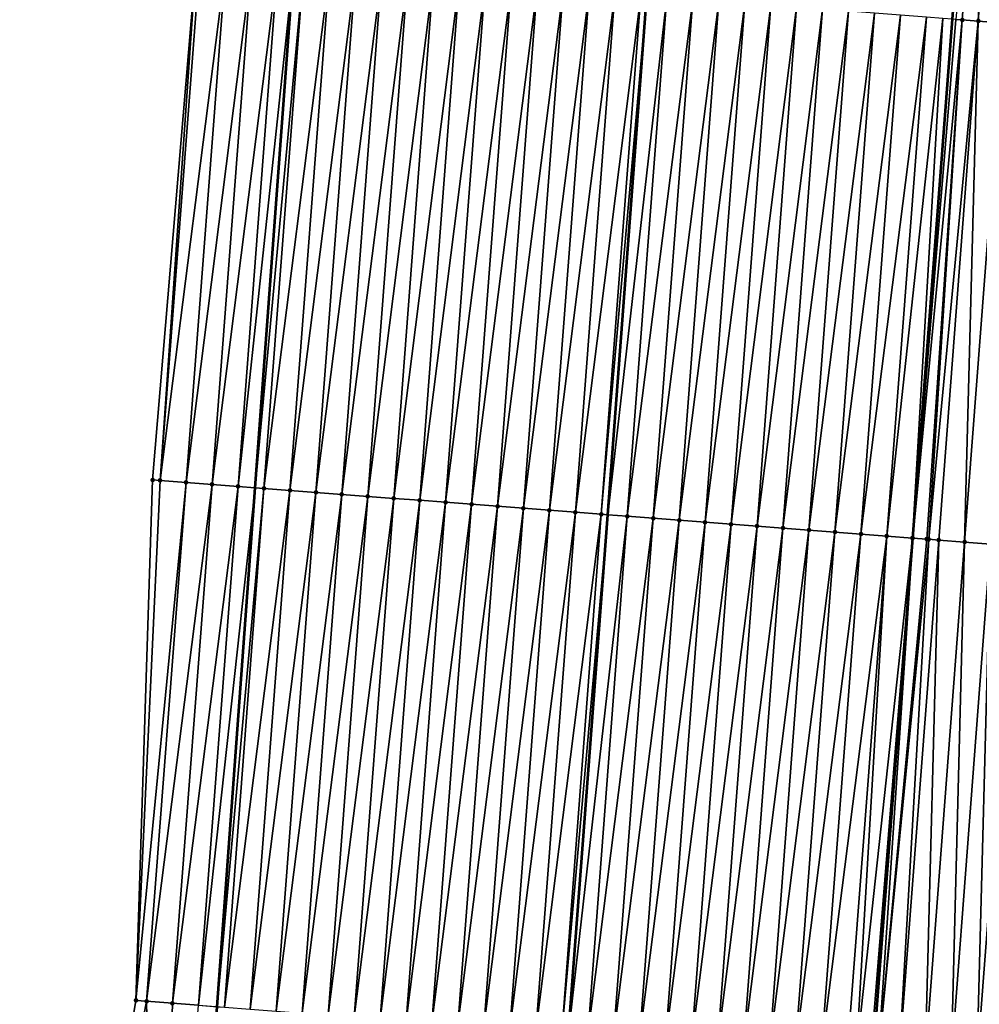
# Model space of a CAD drawing. Header units: feet. Extents: x 2017353 to 2024169, y 808050 to 818690.
# Tile 21 of 256: x 2023347 to 2023383, y 808809 to 808847. Entities that reach past the tile are written whole.
import ezdxf

# ---------------------------------------------------------------- set-up
doc = ezdxf.new("R2010")
doc.units = ezdxf.units.FT
doc.header["$MEASUREMENT"] = 0
for name, color, linetype, lineweight in [('EP_Travel Lane', 172, 'Continuous', 53), ('SB-Road Shots', 141, 'Continuous', 100), ('SB-Road X-Section', 40, 'Continuous', 13), ('STRIPING', 60, 'Continuous', 53)]:
    doc.layers.add(name, color=color, linetype=linetype, lineweight=lineweight)
doc.layers.add('I-77-MM15-17_SB-Surface-BORDER', color=7, linetype='Continuous')
doc.layers.add('I-77-MM15-17_SB-Surface-TIN', color=7, linetype='Continuous')

msp = doc.modelspace()

# ---------------------------------------------------------------- linework, layer by layer
at = {"layer": 'EP_Travel Lane'}
msp.add_polyline3d([(2023351.283340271, 808769.2691438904, 257.9926572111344), (2023352.709003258, 808789.217250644, 258.1951291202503), (2023354.149013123, 808809.2867433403, 258.4809841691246), (2023355.61784561, 808829.2303821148, 258.7928148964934), (2023357.086716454, 808849.1745416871, 259.0680616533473), (2023358.555578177, 808869.1185774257, 259.3519992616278), (2023360.02443248, 808889.0625124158, 259.6430302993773), (2023361.493309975, 808909.0067622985, 259.911932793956), (2023362.962138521, 808928.9503475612, 260.2275228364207), (2023364.430987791, 808948.8942142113, 260.5233455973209), (2023365.904572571, 808968.804298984, 260.7904986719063), (2023367.399243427, 808988.7467936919, 261.0446605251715), (2023368.893884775, 809008.6888947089, 261.3255151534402), (2023370.388507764, 809028.6307507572, 261.6229824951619), (2023371.883114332, 809048.5723877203, 261.9352839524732), (2023373.377719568, 809068.5140069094, 262.2487979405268), (2023374.872318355, 809088.4555400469, 262.5681368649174), (2023376.366932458, 809108.3972775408, 262.8736477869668)], dxfattribs=at)
at = {"layer": 'I-77-MM15-17_SB-Surface-BORDER', "color": 3, "linetype": 'Continuous', "lineweight": -3}
msp.add_polyline3d([(2023346.56623692, 808769.6095596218, 257.6528929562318), (2023347.746331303, 808789.5750416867, 257.8758941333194), (2023351.029591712, 808809.5268587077, 258.3298989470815), (2023351.671439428, 808829.5340068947, 258.6119571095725), (2023353.347319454, 808849.4619252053, 258.9186659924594), (2023355.578661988, 808869.3477055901, 259.2090697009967), (2023356.123294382, 808889.3628081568, 259.4535069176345), (2023356.426659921, 808909.3965309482, 259.6828352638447), (2023357.356429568, 808929.3819285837, 259.950056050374), (2023358.678752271, 808949.3370621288, 260.2396123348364), (2023361.160021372, 808969.1634130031, 260.5536152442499), (2023361.337270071, 808989.2052174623, 260.7693407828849), (2023363.360052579, 809009.1074091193, 261.0721476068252), (2023365.159045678, 809029.0260371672, 261.3976395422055), (2023367.067027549, 809048.9363539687, 261.7327269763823), (2023368.970167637, 809068.8471604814, 262.0592754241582), (2023370.419380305, 809088.7922874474, 262.3656593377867), (2023371.829931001, 809108.7404396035, 262.663476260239)], dxfattribs=at)
at = {"layer": 'I-77-MM15-17_SB-Surface-TIN', "color": 128, "linetype": 'Continuous', "lineweight": -3}
for points in [[(2023382.537769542, 808847.225433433, 259.6043481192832), (2023382.780967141, 808847.2068737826, 259.6049280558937), (2023384.311972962, 808867.1462032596, 259.8864882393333)], [(2023382.780967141, 808847.2068737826, 259.6049280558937), (2023383.396416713, 808847.1599677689, 259.6020587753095), (2023384.311972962, 808867.1462032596, 259.8864882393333)], [(2023383.396416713, 808847.1599677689, 259.6020587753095), (2023384.917467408, 808867.1000753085, 259.8823145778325), (2023384.311972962, 808867.1462032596, 259.8864882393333)], [(2023383.396416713, 808847.1599677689, 259.6020587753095), (2023384.39353849, 808847.0841507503, 259.5849868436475), (2023384.917467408, 808867.1000753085, 259.8823145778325)], [(2023351.96302426, 808829.51156466, 258.6259181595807), (2023353.347319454, 808849.4619252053, 258.9186659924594), (2023351.671439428, 808829.5340068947, 258.6119571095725)], [(2023351.96302426, 808829.51156466, 258.6259181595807), (2023353.484055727, 808849.4514201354, 258.9238836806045), (2023353.347319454, 808849.4619252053, 258.9186659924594)], [(2023351.96302426, 808829.51156466, 258.6259181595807), (2023354.481116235, 808849.3747999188, 258.9632445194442), (2023353.484055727, 808849.4514201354, 258.9238836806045)], [(2023351.96302426, 808829.51156466, 258.6259181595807), (2023352.960073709, 808829.4347994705, 258.6754648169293), (2023354.481116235, 808849.3747999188, 258.9632445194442)], [(2023352.960073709, 808829.4347994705, 258.6754648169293), (2023355.478175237, 808849.2981599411, 259.0039937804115), (2023354.481116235, 808849.3747999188, 258.9632445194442)], [(2023352.960073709, 808829.4347994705, 258.6754648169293), (2023353.957122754, 808829.3580289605, 258.7253852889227), (2023355.478175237, 808849.2981599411, 259.0039937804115)], [(2023353.957122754, 808829.3580289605, 258.7253852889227), (2023356.475234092, 808849.22151804, 259.0448781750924), (2023355.478175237, 808849.2981599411, 259.0039937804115)], [(2023353.957122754, 808829.3580289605, 258.7253852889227), (2023354.954177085, 808829.2813277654, 258.7704356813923), (2023356.475234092, 808849.22151804, 259.0448781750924)], [(2023354.954177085, 808829.2813277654, 258.7704356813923), (2023357.086716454, 808849.1745416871, 259.0680616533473), (2023356.475234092, 808849.22151804, 259.0448781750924)], [(2023354.954177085, 808829.2813277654, 258.7704356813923), (2023355.61784561, 808829.2303821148, 258.7928148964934), (2023357.086716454, 808849.1745416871, 259.0680616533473)], [(2023357.472296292, 808849.1449200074, 259.082680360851), (2023357.086716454, 808849.1745416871, 259.0680616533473), (2023355.61784561, 808829.2303821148, 258.7928148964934)], [(2023355.951243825, 808829.2047892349, 258.8040572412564), (2023357.472296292, 808849.1449200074, 259.082680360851), (2023355.61784561, 808829.2303821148, 258.7928148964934)], [(2023355.951243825, 808829.2047892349, 258.8040572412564), (2023358.469363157, 808849.068383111, 259.1161871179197), (2023357.472296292, 808849.1449200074, 259.082680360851)], [(2023355.951243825, 808829.2047892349, 258.8040572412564), (2023356.948321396, 808829.1283926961, 258.8277024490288), (2023358.469363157, 808849.068383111, 259.1161871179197)], [(2023356.948321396, 808829.1283926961, 258.8277024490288), (2023359.466438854, 808848.9919620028, 259.1415585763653), (2023358.469363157, 808849.068383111, 259.1161871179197)], [(2023356.948321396, 808829.1283926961, 258.8277024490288), (2023357.945401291, 808829.0520266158, 258.8492076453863), (2023359.466438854, 808848.9919620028, 259.1415585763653)], [(2023357.945401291, 808829.0520266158, 258.8492076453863), (2023360.463522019, 808848.915638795, 259.1600515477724), (2023359.466438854, 808848.9919620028, 259.1415585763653)], [(2023357.945401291, 808829.0520266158, 258.8492076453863), (2023358.9424796, 808828.9756397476, 258.8721734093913), (2023360.463522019, 808848.915638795, 259.1600515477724)], [(2023358.9424796, 808828.9756397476, 258.8721734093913), (2023361.460607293, 808848.839343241, 259.1766015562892), (2023360.463522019, 808848.915638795, 259.1600515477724)], [(2023358.9424796, 808828.9756397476, 258.8721734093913), (2023359.939561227, 808828.8992963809, 258.8920827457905), (2023361.460607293, 808848.839343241, 259.1766015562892)], [(2023359.939561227, 808828.8992963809, 258.8920827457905), (2023362.457689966, 808848.7630135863, 259.1955474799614), (2023361.460607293, 808848.839343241, 259.1766015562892)], [(2023359.939561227, 808828.8992963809, 258.8920827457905), (2023360.936646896, 808828.823006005, 258.9082689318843), (2023362.457689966, 808848.7630135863, 259.1955474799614)], [(2023360.936646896, 808828.823006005, 258.9082689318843), (2023363.454771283, 808848.6866661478, 259.2157428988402), (2023362.457689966, 808848.7630135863, 259.1955474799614)], [(2023360.936646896, 808828.823006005, 258.9082689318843), (2023361.93373217, 808828.7467104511, 258.9248189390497), (2023363.454771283, 808848.6866661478, 259.2157428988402)], [(2023361.93373217, 808828.7467104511, 258.9248189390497), (2023364.451857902, 808848.6103882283, 259.2310539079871), (2023363.454771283, 808848.6866661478, 259.2157428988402)], [(2023361.93373217, 808828.7467104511, 258.9248189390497), (2023362.930813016, 808828.6703568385, 258.9454481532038), (2023364.451857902, 808848.6103882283, 259.2310539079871)], [(2023362.930813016, 808828.6703568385, 258.9454481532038), (2023365.448951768, 808848.5342053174, 259.2396895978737), (2023364.451857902, 808848.6103882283, 259.2310539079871)], [(2023362.930813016, 808828.6703568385, 258.9454481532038), (2023363.927891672, 808828.5939745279, 258.9680936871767), (2023365.448951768, 808848.5342053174, 259.2396895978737)], [(2023363.927891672, 808828.5939745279, 258.9680936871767), (2023366.44604069, 808848.4579575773, 259.2528801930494), (2023365.448951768, 808848.5342053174, 259.2396895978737)], [(2023363.927891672, 808828.5939745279, 258.9680936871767), (2023364.924971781, 808828.5176112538, 258.9894017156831), (2023366.44604069, 808848.4579575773, 259.2528801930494)], [(2023364.924971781, 808828.5176112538, 258.9894017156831), (2023367.443119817, 808848.3815814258, 259.2750929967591), (2023366.44604069, 808848.4579575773, 259.2528801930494)], [(2023364.924971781, 808828.5176112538, 258.9894017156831), (2023365.922052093, 808828.4412506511, 259.010522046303), (2023367.443119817, 808848.3815814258, 259.2750929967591)], [(2023365.922052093, 808828.4412506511, 259.010522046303), (2023368.44019256, 808848.3051216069, 259.3031842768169), (2023367.443119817, 808848.3815814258, 259.2750929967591)], [(2023365.922052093, 808828.4412506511, 259.010522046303), (2023366.919133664, 808828.3649065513, 259.0304828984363), (2023368.44019256, 808848.3051216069, 259.3031842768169)], [(2023366.919133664, 808828.3649065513, 259.0304828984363), (2023369.437265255, 808848.2286611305, 259.3313217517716), (2023368.44019256, 808848.3051216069, 259.3031842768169)], [(2023366.919133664, 808828.3649065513, 259.0304828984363), (2023367.916215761, 808828.2885693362, 259.0499600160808), (2023369.437265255, 808848.2286611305, 259.3313217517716)], [(2023367.916215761, 808828.2885693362, 259.0499600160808), (2023370.434343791, 808848.1522772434, 259.3540780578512), (2023369.437265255, 808848.2286611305, 259.3313217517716)], [(2023367.916215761, 808828.2885693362, 259.0499600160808), (2023368.913295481, 808828.2122009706, 259.071625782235), (2023370.434343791, 808848.1522772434, 259.3540780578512)], [(2023368.913295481, 808828.2122009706, 259.071625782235), (2023370.667658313, 808848.134424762, 259.3579216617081), (2023370.434343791, 808848.1522772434, 259.3540780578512)], [(2023368.913295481, 808828.2122009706, 259.071625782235), (2023369.159935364, 808828.193307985, 259.0771481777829), (2023370.667658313, 808848.134424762, 259.3579216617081)], [(2023371.4314292, 808848.0759834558, 259.3705039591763), (2023370.667658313, 808848.134424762, 259.3579216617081), (2023369.159935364, 808828.193307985, 259.0771481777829)], [(2023369.910374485, 808828.1358232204, 259.0939509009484), (2023371.4314292, 808848.0759834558, 259.3705039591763), (2023369.159935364, 808828.193307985, 259.0771481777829)], [(2023369.910374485, 808828.1358232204, 259.0939509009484), (2023372.428516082, 808847.9997089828, 259.3855728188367), (2023371.4314292, 808848.0759834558, 259.3705039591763)], [(2023369.910374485, 808828.1358232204, 259.0939509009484), (2023370.907452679, 808828.0594348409, 259.1170228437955), (2023372.428516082, 808847.9997089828, 259.3855728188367)], [(2023370.907452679, 808828.0594348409, 259.1170228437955), (2023373.425597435, 808847.9233620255, 259.4057344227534), (2023372.428516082, 808847.9997089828, 259.3855728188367)], [(2023370.907452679, 808828.0594348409, 259.1170228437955), (2023371.904530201, 808827.9830376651, 259.1407128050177), (2023373.425597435, 808847.9233620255, 259.4057344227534)], [(2023371.904530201, 808827.9830376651, 259.1407128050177), (2023374.422672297, 808847.846929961, 259.4318756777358), (2023373.425597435, 808847.9233620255, 259.4057344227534)], [(2023371.904530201, 808827.9830376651, 259.1407128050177), (2023372.901609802, 808827.9066677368, 259.162488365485), (2023374.422672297, 808847.846929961, 259.4318756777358)], [(2023372.901609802, 808827.9066677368, 259.162488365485), (2023375.419746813, 808847.7704933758, 259.4583345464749), (2023374.422672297, 808847.846929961, 259.4318756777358)], [(2023372.901609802, 808827.9066677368, 259.162488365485), (2023373.898687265, 808827.8302697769, 259.1862334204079), (2023375.419746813, 808847.7704933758, 259.4583345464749)], [(2023373.898687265, 808827.8302697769, 259.1862334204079), (2023376.416825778, 808847.6941151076, 259.4806960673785), (2023375.419746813, 808847.7704933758, 259.4583345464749)], [(2023373.898687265, 808827.8302697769, 259.1862334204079), (2023374.89576672, 808827.7538979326, 259.2081435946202), (2023376.416825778, 808847.6941151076, 259.4806960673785)], [(2023374.89576672, 808827.7538979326, 259.2081435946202), (2023377.413910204, 808847.6178084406, 259.4980268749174), (2023376.416825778, 808847.6941151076, 259.4806960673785)], [(2023374.89576672, 808827.7538979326, 259.2081435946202), (2023375.892849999, 808827.6775762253, 259.2265311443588), (2023377.413910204, 808847.6178084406, 259.4980268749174)], [(2023375.892849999, 808827.6775762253, 259.2265311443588), (2023378.410991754, 808847.5414640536, 259.5180078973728), (2023377.413910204, 808847.6178084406, 259.4980268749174)], [(2023375.892849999, 808827.6775762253, 259.2265311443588), (2023376.889936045, 808827.6012907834, 259.2423706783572), (2023378.410991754, 808847.5414640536, 259.5180078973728)], [(2023376.889936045, 808827.6012907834, 259.2423706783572), (2023379.408070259, 808847.4650797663, 259.540792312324), (2023378.410991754, 808847.5414640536, 259.5180078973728)], [(2023376.889936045, 808827.6012907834, 259.2423706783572), (2023377.887024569, 808827.5250378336, 259.2559272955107), (2023379.408070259, 808847.4650797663, 259.540792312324)], [(2023377.887024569, 808827.5250378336, 259.2559272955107), (2023380.405146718, 808847.3886686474, 259.5654619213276), (2023379.408070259, 808847.4650797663, 259.540792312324)], [(2023377.887024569, 808827.5250378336, 259.2559272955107), (2023378.884101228, 808827.4486293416, 259.2804123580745), (2023380.405146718, 808847.3886686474, 259.5654619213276)], [(2023378.884101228, 808827.4486293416, 259.2804123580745), (2023381.402224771, 808847.3122784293, 259.588663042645), (2023380.405146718, 808847.3886686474, 259.5654619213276)], [(2023378.884101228, 808827.4486293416, 259.2804123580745), (2023379.881177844, 808827.3722202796, 259.3049374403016), (2023381.402224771, 808847.3122784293, 259.588663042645)], [(2023379.881177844, 808827.3722202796, 259.3049374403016), (2023382.032860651, 808847.2640169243, 259.5995594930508), (2023381.402224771, 808847.3122784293, 259.588663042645)], [(2023379.881177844, 808827.3722202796, 259.3049374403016), (2023380.864708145, 808827.2969014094, 259.3254902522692), (2023382.032860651, 808847.2640169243, 259.5995594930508)], [(2023380.864708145, 808827.2969014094, 259.3254902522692), (2023382.399311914, 808847.2360073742, 259.6034917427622), (2023382.032860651, 808847.2640169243, 259.5995594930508)], [(2023380.864708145, 808827.2969014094, 259.3254902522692), (2023380.878258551, 808827.2958648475, 259.3256944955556), (2023382.399311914, 808847.2360073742, 259.6034917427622)], [(2023382.537769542, 808847.225433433, 259.6043481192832), (2023382.399311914, 808847.2360073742, 259.6034917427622), (2023380.878258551, 808827.2958648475, 259.3256944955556)], [(2023382.537769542, 808847.225433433, 259.6043481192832), (2023380.878258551, 808827.2958648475, 259.3256944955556), (2023382.780967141, 808847.2068737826, 259.6049280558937)], [(2023381.414723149, 808827.2548648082, 259.3311431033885), (2023382.780967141, 808847.2068737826, 259.6049280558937), (2023380.878258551, 808827.2958648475, 259.3256944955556)], [(2023381.414723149, 808827.2548648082, 259.3311431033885), (2023381.491547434, 808827.2490026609, 259.3312769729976), (2023382.780967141, 808847.2068737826, 259.6049280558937)], [(2023381.491547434, 808827.2490026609, 259.3312769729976), (2023383.396416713, 808847.1599677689, 259.6020587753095), (2023382.780967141, 808847.2068737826, 259.6049280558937)], [(2023381.491547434, 808827.2490026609, 259.3312769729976), (2023381.87536157, 808827.219801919, 259.3259002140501), (2023383.396416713, 808847.1599677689, 259.6020587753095)], [(2023381.87536157, 808827.219801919, 259.3259002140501), (2023382.872494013, 808827.1441247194, 259.2990045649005), (2023383.396416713, 808847.1599677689, 259.6020587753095)], [(2023382.872494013, 808827.1441247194, 259.2990045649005), (2023384.39353849, 808847.0841507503, 259.5849868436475), (2023383.396416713, 808847.1599677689, 259.6020587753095)], [(2023382.872494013, 808827.1441247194, 259.2990045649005), (2023383.86961501, 808827.0682974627, 259.2826519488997), (2023384.39353849, 808847.0841507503, 259.5849868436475)], [(2023351.029591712, 808809.5268587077, 258.3298989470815), (2023351.96302426, 808829.51156466, 258.6259181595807), (2023351.671439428, 808829.5340068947, 258.6119571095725)], [(2023351.029591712, 808809.5268587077, 258.3298989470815), (2023352.960073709, 808829.4347994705, 258.6754648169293), (2023351.96302426, 808829.51156466, 258.6259181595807)], [(2023351.439071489, 808809.4953273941, 258.3505616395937), (2023352.960073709, 808829.4347994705, 258.6754648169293), (2023351.029591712, 808809.5268587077, 258.3298989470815)], [(2023351.439071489, 808809.4953273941, 258.3505616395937), (2023353.957122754, 808829.3580289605, 258.7253852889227), (2023352.960073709, 808829.4347994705, 258.6754648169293)], [(2023351.439071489, 808809.4953273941, 258.3505616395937), (2023352.436120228, 808809.4185528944, 258.4007624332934), (2023353.957122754, 808829.3580289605, 258.7253852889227)], [(2023352.436120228, 808809.4185528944, 258.4007624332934), (2023354.954177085, 808829.2813277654, 258.7704356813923), (2023353.957122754, 808829.3580289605, 258.7253852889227)], [(2023352.436120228, 808809.4185528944, 258.4007624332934), (2023353.43317068, 808809.3418008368, 258.4493864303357), (2023354.954177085, 808829.2813277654, 258.7704356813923)], [(2023353.43317068, 808809.3418008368, 258.4493864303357), (2023355.61784561, 808829.2303821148, 258.7928148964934), (2023354.954177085, 808829.2813277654, 258.7704356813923)], [(2023353.43317068, 808809.3418008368, 258.4493864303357), (2023354.149013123, 808809.2867433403, 258.4809841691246), (2023355.61784561, 808829.2303821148, 258.7928148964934)], [(2023355.951243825, 808829.2047892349, 258.8040572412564), (2023355.61784561, 808829.2303821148, 258.7928148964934), (2023354.149013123, 808809.2867433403, 258.4809841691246)], [(2023354.430226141, 808809.2651144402, 258.4933970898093), (2023355.951243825, 808829.2047892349, 258.8040572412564), (2023354.149013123, 808809.2867433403, 258.4809841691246)], [(2023354.430226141, 808809.2651144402, 258.4933970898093), (2023356.948321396, 808829.1283926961, 258.8277024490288), (2023355.951243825, 808829.2047892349, 258.8040572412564)], [(2023354.430226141, 808809.2651144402, 258.4933970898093), (2023355.427291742, 808809.1885609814, 258.5280675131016), (2023356.948321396, 808829.1283926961, 258.8277024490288)], [(2023355.427291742, 808809.1885609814, 258.5280675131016), (2023357.945401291, 808829.0520266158, 258.8492076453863), (2023356.948321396, 808829.1283926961, 258.8277024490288)], [(2023355.427291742, 808809.1885609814, 258.5280675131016), (2023356.424363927, 808809.112093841, 258.5566731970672), (2023357.945401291, 808829.0520266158, 258.8492076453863)], [(2023356.424363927, 808809.112093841, 258.5566731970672), (2023358.9424796, 808828.9756397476, 258.8721734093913), (2023357.945401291, 808829.0520266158, 258.8492076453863)], [(2023356.424363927, 808809.112093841, 258.5566731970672), (2023357.421440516, 808809.0356844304, 258.5812227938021), (2023358.9424796, 808828.9756397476, 258.8721734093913)], [(2023357.421440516, 808809.0356844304, 258.5812227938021), (2023359.939561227, 808828.8992963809, 258.8920827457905), (2023358.9424796, 808828.9756397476, 258.8721734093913)], [(2023357.421440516, 808809.0356844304, 258.5812227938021), (2023358.418520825, 808808.9593237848, 258.6023461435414), (2023359.939561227, 808828.8992963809, 258.8920827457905)], [(2023358.418520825, 808808.9593237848, 258.6023461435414), (2023360.936646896, 808828.823006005, 258.9082689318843), (2023359.939561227, 808828.8992963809, 258.8920827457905)], [(2023358.418520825, 808808.9593237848, 258.6023461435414), (2023359.41560146, 808808.8829674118, 258.6231693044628), (2023360.936646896, 808828.823006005, 258.9082689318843)], [(2023359.41560146, 808808.8829674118, 258.6231693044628), (2023361.93373217, 808828.7467104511, 258.9248189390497), (2023360.936646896, 808828.823006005, 258.9082689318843)], [(2023359.41560146, 808808.8829674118, 258.6231693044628), (2023360.412680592, 808808.8065913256, 258.6453775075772), (2023361.93373217, 808828.7467104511, 258.9248189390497)], [(2023360.412680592, 808808.8065913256, 258.6453775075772), (2023362.930813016, 808828.6703568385, 258.9454481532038), (2023361.93373217, 808828.7467104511, 258.9248189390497)], [(2023360.412680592, 808808.8065913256, 258.6453775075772), (2023361.409759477, 808808.7302120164, 258.6678121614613), (2023362.930813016, 808828.6703568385, 258.9454481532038)], [(2023361.409759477, 808808.7302120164, 258.6678121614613), (2023363.927891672, 808828.5939745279, 258.9680936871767), (2023362.930813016, 808828.6703568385, 258.9454481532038)], [(2023361.409759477, 808808.7302120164, 258.6678121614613), (2023362.406839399, 808808.6538462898, 258.6892925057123), (2023363.927891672, 808828.5939745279, 258.9680936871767)], [(2023362.406839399, 808808.6538462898, 258.6892925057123), (2023364.924971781, 808828.5176112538, 258.9894017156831), (2023363.927891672, 808828.5939745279, 258.9680936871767)], [(2023362.406839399, 808808.6538462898, 258.6892925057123), (2023363.403919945, 808808.5774887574, 258.7101971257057), (2023364.924971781, 808828.5176112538, 258.9894017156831)], [(2023363.403919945, 808808.5774887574, 258.7101971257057), (2023365.922052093, 808828.4412506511, 259.010522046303), (2023364.924971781, 808828.5176112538, 258.9894017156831)], [(2023363.403919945, 808808.5774887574, 258.7101971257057), (2023364.401000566, 808808.5011322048, 258.7310329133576), (2023365.922052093, 808828.4412506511, 259.010522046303)], [(2023364.401000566, 808808.5011322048, 258.7310329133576), (2023366.919133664, 808828.3649065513, 259.0304828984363), (2023365.922052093, 808828.4412506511, 259.010522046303)], [(2023364.401000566, 808808.5011322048, 258.7310329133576), (2023365.398081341, 808808.4247776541, 258.7517280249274), (2023366.919133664, 808828.3649065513, 259.0304828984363)], [(2023365.398081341, 808808.4247776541, 258.7517280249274), (2023367.916215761, 808828.2885693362, 259.0499600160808), (2023366.919133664, 808828.3649065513, 259.0304828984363)], [(2023365.398081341, 808808.4247776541, 258.7517280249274), (2023366.39516084, 808808.3484063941, 258.7735971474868), (2023367.916215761, 808828.2885693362, 259.0499600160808)], [(2023366.39516084, 808808.3484063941, 258.7735971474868), (2023368.913295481, 808828.2122009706, 259.071625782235), (2023367.916215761, 808828.2885693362, 259.0499600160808)], [(2023366.39516084, 808808.3484063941, 258.7735971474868), (2023367.392237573, 808808.2719988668, 258.7980144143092), (2023368.913295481, 808828.2122009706, 259.071625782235)], [(2023367.392237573, 808808.2719988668, 258.7980144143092), (2023369.159935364, 808828.193307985, 259.0771481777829), (2023368.913295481, 808828.2122009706, 259.071625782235)], [(2023367.392237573, 808808.2719988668, 258.7980144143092), (2023367.652203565, 808808.2520741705, 258.8045973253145), (2023369.159935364, 808828.193307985, 259.0771481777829)], [(2023369.910374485, 808828.1358232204, 259.0939509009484), (2023369.159935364, 808828.193307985, 259.0771481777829), (2023367.652203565, 808808.2520741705, 258.8045973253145)], [(2023368.389313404, 808808.1955795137, 258.8232625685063), (2023369.910374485, 808828.1358232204, 259.0939509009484), (2023367.652203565, 808808.2520741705, 258.8045973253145)], [(2023368.389313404, 808808.1955795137, 258.8232625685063), (2023370.907452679, 808828.0594348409, 259.1170228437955), (2023369.910374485, 808828.1358232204, 259.0939509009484)], [(2023368.389313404, 808808.1955795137, 258.8232625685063), (2023369.38639509, 808808.1192369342, 258.8431165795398), (2023370.907452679, 808828.0594348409, 259.1170228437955)], [(2023369.38639509, 808808.1192369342, 258.8431165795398), (2023371.904530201, 808827.9830376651, 259.1407128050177), (2023370.907452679, 808828.0594348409, 259.1170228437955)], [(2023369.38639509, 808808.1192369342, 258.8431165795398), (2023370.383474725, 808808.0428674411, 258.8648615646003), (2023371.904530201, 808827.9830376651, 259.1407128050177)], [(2023370.383474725, 808808.0428674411, 258.8648615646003), (2023372.901609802, 808827.9066677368, 259.162488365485), (2023371.904530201, 808827.9830376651, 259.1407128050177)], [(2023370.383474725, 808808.0428674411, 258.8648615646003), (2023371.380557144, 808807.9665344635, 258.8840409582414), (2023372.901609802, 808827.9066677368, 259.162488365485)], [(2023371.380557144, 808807.9665344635, 258.8840409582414), (2023373.898687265, 808827.8302697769, 259.1862334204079), (2023372.901609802, 808827.9066677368, 259.162488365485)], [(2023371.380557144, 808807.9665344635, 258.8840409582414), (2023372.377637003, 808807.8901679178, 258.9055788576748), (2023373.898687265, 808827.8302697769, 259.1862334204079)], [(2023372.377637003, 808807.8901679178, 258.9055788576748), (2023374.89576672, 808827.7538979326, 259.2081435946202), (2023373.898687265, 808827.8302697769, 259.1862334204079)], [(2023372.377637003, 808807.8901679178, 258.9055788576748), (2023373.374718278, 808807.8138199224, 258.9258134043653), (2023374.89576672, 808827.7538979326, 259.2081435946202)], [(2023373.374718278, 808807.8138199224, 258.9258134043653), (2023375.892849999, 808827.6775762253, 259.2265311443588), (2023374.89576672, 808827.7538979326, 259.2081435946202)], [(2023373.374718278, 808807.8138199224, 258.9258134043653), (2023374.371800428, 808807.7374834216, 258.9452403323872), (2023375.892849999, 808827.6775762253, 259.2265311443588)], [(2023374.371800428, 808807.7374834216, 258.9452403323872), (2023376.889936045, 808827.6012907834, 259.2423706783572), (2023375.892849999, 808827.6775762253, 259.2265311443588)], [(2023374.371800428, 808807.7374834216, 258.9452403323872), (2023375.368879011, 808807.6611001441, 258.9679538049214), (2023376.889936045, 808827.6012907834, 259.2423706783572)], [(2023375.368879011, 808807.6611001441, 258.9679538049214), (2023377.887024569, 808827.5250378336, 259.2559272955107), (2023376.889936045, 808827.6012907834, 259.2423706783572)], [(2023375.368879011, 808807.6611001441, 258.9679538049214), (2023376.365958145, 808807.5847241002, 258.9901590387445), (2023377.887024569, 808827.5250378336, 259.2559272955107)], [(2023376.365958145, 808807.5847241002, 258.9901590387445), (2023378.884101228, 808827.4486293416, 259.2804123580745), (2023377.887024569, 808827.5250378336, 259.2559272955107)], [(2023376.365958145, 808807.5847241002, 258.9901590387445), (2023377.363036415, 808807.5083367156, 259.0131610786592), (2023378.884101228, 808827.4486293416, 259.2804123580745)], [(2023377.363036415, 808807.5083367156, 259.0131610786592), (2023379.881177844, 808827.3722202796, 259.3049374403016), (2023378.884101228, 808827.4486293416, 259.2804123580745)], [(2023377.363036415, 808807.5083367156, 259.0131610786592), (2023378.360116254, 808807.4319699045, 259.0347176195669), (2023379.881177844, 808827.3722202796, 259.3049374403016)], [(2023378.360116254, 808807.4319699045, 259.0347176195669), (2023378.704131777, 808807.4056300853, 259.0415620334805), (2023379.881177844, 808827.3722202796, 259.3049374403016)], [(2023378.704131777, 808807.4056300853, 259.0415620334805), (2023380.864708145, 808827.2969014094, 259.3254902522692), (2023379.881177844, 808827.3722202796, 259.3049374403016)], [(2023378.704131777, 808807.4056300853, 259.0415620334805), (2023379.259273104, 808807.3631808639, 259.0487222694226), (2023380.864708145, 808827.2969014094, 259.3254902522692)], [(2023379.259273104, 808807.3631808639, 259.0487222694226), (2023379.357203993, 808807.3557066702, 259.0489968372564), (2023380.864708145, 808827.2969014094, 259.3254902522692)], [(2023380.864708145, 808827.2969014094, 259.3254902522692), (2023379.357203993, 808807.3557066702, 259.0489968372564), (2023380.878258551, 808827.2958648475, 259.3256944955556)], [(2023379.545013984, 808807.3413787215, 259.0491100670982), (2023380.878258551, 808827.2958648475, 259.3256944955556), (2023379.357203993, 808807.3557066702, 259.0489968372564)], [(2023379.545013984, 808807.3413787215, 259.0491100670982), (2023381.414723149, 808827.2548648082, 259.3311431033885), (2023380.878258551, 808827.2958648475, 259.3256944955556)], [(2023379.545013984, 808807.3413787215, 259.0491100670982), (2023381.491547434, 808827.2490026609, 259.3312769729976), (2023381.414723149, 808827.2548648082, 259.3311431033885)], [(2023379.545013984, 808807.3413787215, 259.0491100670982), (2023380.35431563, 808807.2797567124, 259.0412652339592), (2023381.491547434, 808827.2490026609, 259.3312769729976)], [(2023380.35431563, 808807.2797567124, 259.0412652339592), (2023381.87536157, 808827.219801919, 259.3259002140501), (2023381.491547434, 808827.2490026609, 259.3312769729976)], [(2023380.35431563, 808807.2797567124, 259.0412652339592), (2023381.351439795, 808807.2039709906, 259.0219943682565), (2023381.87536157, 808827.219801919, 259.3259002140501)], [(2023381.351439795, 808807.2039709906, 259.0219943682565), (2023382.872494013, 808827.1441247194, 259.2990045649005), (2023381.87536157, 808827.219801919, 259.3259002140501)], [(2023381.351439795, 808807.2039709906, 259.0219943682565), (2023382.348567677, 808807.1282340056, 258.99929924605), (2023382.872494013, 808827.1441247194, 259.2990045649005)], [(2023382.348567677, 808807.1282340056, 258.99929924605), (2023383.86961501, 808827.0682974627, 259.2826519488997), (2023382.872494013, 808827.1441247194, 259.2990045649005)], [(2023382.348567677, 808807.1282340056, 258.99929924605), (2023383.345694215, 808807.0524793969, 258.9778423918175), (2023383.86961501, 808827.0682974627, 259.2826519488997)], [(2023383.345694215, 808807.0524793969, 258.9778423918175), (2023384.86674056, 808826.99252991, 259.2621045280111), (2023383.86961501, 808827.0682974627, 259.2826519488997)], [(2023383.345694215, 808807.0524793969, 258.9778423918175), (2023384.342821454, 808806.9767339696, 258.9557404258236), (2023384.86674056, 808826.99252991, 259.2621045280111)], [(2023347.746331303, 808789.5750416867, 257.8758941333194), (2023351.439071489, 808809.4953273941, 258.3505616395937), (2023351.029591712, 808809.5268587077, 258.3298989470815)], [(2023351.847939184, 808789.2792844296, 258.144799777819), (2023351.439071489, 808809.4953273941, 258.3505616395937), (2023347.746331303, 808789.5750416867, 257.8758941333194)], [(2023351.847939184, 808789.2792844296, 258.144799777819), (2023352.436120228, 808809.4185528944, 258.4007624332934), (2023351.439071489, 808809.4953273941, 258.3505616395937)], [(2023351.847939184, 808789.2792844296, 258.144799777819), (2023353.43317068, 808809.3418008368, 258.4493864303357), (2023352.436120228, 808809.4185528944, 258.4007624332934)]]:
    msp.add_3dface(points, dxfattribs=at)
at = {"layer": 'SB-Road Shots', "lineweight": 100}
for p in [(2023382.780967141, 808847.2068737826, 259.6049280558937), (2023383.396416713, 808847.1599677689, 259.6020587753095), (2023351.671439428, 808829.5340068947, 258.6119571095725), (2023351.96302426, 808829.51156466, 258.6259181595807), (2023352.960073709, 808829.4347994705, 258.6754648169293), (2023353.957122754, 808829.3580289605, 258.7253852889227), (2023354.954177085, 808829.2813277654, 258.7704356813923), (2023355.951243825, 808829.2047892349, 258.8040572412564), (2023356.948321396, 808829.1283926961, 258.8277024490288), (2023357.945401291, 808829.0520266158, 258.8492076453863), (2023358.9424796, 808828.9756397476, 258.8721734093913), (2023359.939561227, 808828.8992963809, 258.8920827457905), (2023360.936646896, 808828.823006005, 258.9082689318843), (2023361.93373217, 808828.7467104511, 258.9248189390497), (2023362.930813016, 808828.6703568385, 258.9454481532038), (2023363.927891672, 808828.5939745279, 258.9680936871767), (2023364.924971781, 808828.5176112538, 258.9894017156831), (2023365.922052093, 808828.4412506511, 259.010522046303), (2023366.919133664, 808828.3649065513, 259.0304828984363), (2023367.916215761, 808828.2885693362, 259.0499600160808), (2023368.913295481, 808828.2122009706, 259.071625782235), (2023369.910374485, 808828.1358232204, 259.0939509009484), (2023370.907452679, 808828.0594348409, 259.1170228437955), (2023371.904530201, 808827.9830376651, 259.1407128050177), (2023372.901609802, 808827.9066677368, 259.162488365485), (2023373.898687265, 808827.8302697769, 259.1862334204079), (2023374.89576672, 808827.7538979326, 259.2081435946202), (2023375.892849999, 808827.6775762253, 259.2265311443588), (2023376.889936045, 808827.6012907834, 259.2423706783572), (2023377.887024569, 808827.5250378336, 259.2559272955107), (2023378.884101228, 808827.4486293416, 259.2804123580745), (2023379.881177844, 808827.3722202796, 259.3049374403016), (2023380.864708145, 808827.2969014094, 259.3254902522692), (2023380.878258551, 808827.2958648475, 259.3256944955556), (2023381.414723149, 808827.2548648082, 259.3311431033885), (2023381.491547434, 808827.2490026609, 259.3312769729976), (2023381.87536157, 808827.219801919, 259.3259002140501), (2023382.872494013, 808827.1441247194, 259.2990045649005), (2023351.029591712, 808809.5268587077, 258.3298989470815), (2023351.439071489, 808809.4953273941, 258.3505616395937), (2023352.436120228, 808809.4185528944, 258.4007624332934)]:
    msp.add_point(p, dxfattribs=at)
at = {"layer": 'SB-Road X-Section', "extrusion": (0.07605225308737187, 0.9970016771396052, 0.01427272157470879), "elevation": 960308.5464224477, "flags": 128}
msp.add_lwpolyline([(-1956016.230025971, -13448.4023346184), (-1956015.230025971, -13448.35592973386), (-1956014.230025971, -13448.30631942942), (-1956013.230025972, -13448.26697007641), (-1956012.230025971, -13448.22340830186), (-1956011.230025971, -13448.19201693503), (-1956010.230025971, -13448.17702123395), (-1956009.230025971, -13448.16244505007), (-1956008.230025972, -13448.14187172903), (-1956007.230025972, -13448.11373420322), (-1956006.230025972, -13448.07930708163), (-1956005.230025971, -13448.05987267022), (-1956004.230025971, -13448.04285073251), (-1956003.230025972, -13448.02423567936), (-1956002.230025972, -13448.00134190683), (-1956001.230025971, -13447.98426823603), (-1956000.612791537, -13447.98139866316), (-1956000.368886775, -13447.98197865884), (-1956000.230025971, -13447.9828351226), (-1955999.862505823, -13447.9867677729), (-1955999.230025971, -13447.99766533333), (-1955998.230025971, -13448.02086881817), (-1955997.230025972, -13448.04554094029), (-1955996.230025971, -13448.06832767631), (-1955995.230025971, -13448.08831073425), (-1955994.230025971, -13448.10564330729), (-1955993.230025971, -13448.12800710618), (-1955992.230025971, -13448.15446867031), (-1955991.230025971, -13448.18061258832), (-1955990.230025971, -13448.20077624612), (-1955989.230025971, -13448.21584664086), (-1955988.230025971, -13448.2322742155), (-1955987.230025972, -13448.25503283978), (-1955986.230025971, -13448.28317318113), (-1955985.230025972, -13448.31126732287), (-1955984.230025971, -13448.33348238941), (-1955983.230025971, -13448.34667432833), (-1955982.230025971, -13448.35531089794), (-1955981.230025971, -13448.37062346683), (-1955980.230025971, -13448.39082094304), (-1955979.230025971, -13448.40976879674), (-1955978.230025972, -13448.42632049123), (-1955977.230025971, -13448.44481534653), (-1955976.230025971, -13448.47018938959), (-1955975.230025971, -13448.50369956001), (-1955974.230025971, -13448.54150559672), (-1955973.230025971, -13448.58239415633), (-1955972.230025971, -13448.62314756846), (-1955971.230025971, -13448.66251241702), (-1955971.092886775, -13448.66773063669)], dxfattribs=at)
at = {"layer": 'SB-Road X-Section', "extrusion": (0.07605225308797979, 0.9970016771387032, 0.01427272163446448), "elevation": 960288.5464229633, "flags": 128}
msp.add_lwpolyline([(-1956017.230025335, -13448.44199111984), (-1956016.230025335, -13448.39186196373), (-1956015.230025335, -13448.35008306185), (-1956014.230025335, -13448.30974545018), (-1956013.230025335, -13448.26617240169), (-1956012.230025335, -13448.21597350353), (-1956011.230025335, -13448.1925278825), (-1956010.230025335, -13448.17326177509), (-1956009.230025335, -13448.15044566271), (-1956008.230025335, -13448.13193540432), (-1956007.230025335, -13448.10964234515), (-1956006.230025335, -13448.08504741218), (-1956005.230025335, -13448.0643418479), (-1956004.230025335, -13448.03883101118), (-1956003.230025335, -13448.0182814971), (-1956002.230025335, -13448.00192721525), (-1956001.230025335, -13447.97502882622), (-1956000.845102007, -13447.96965151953), (-1956000.768054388, -13447.96978540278), (-1956000.230025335, -13447.97523456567), (-1956000.21643534, -13447.97543882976), (-1955999.230025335, -13447.99599373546), (-1955998.230025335, -13448.02052131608), (-1955997.230025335, -13448.04500887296), (-1955996.230025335, -13448.05856687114), (-1955995.230025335, -13448.07440801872), (-1955994.230025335, -13448.09279744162), (-1955993.230025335, -13448.11470984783), (-1955992.230025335, -13448.13845732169), (-1955991.230025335, -13448.16023510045), (-1955990.230025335, -13448.18392747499), (-1955989.230025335, -13448.20700176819), (-1955988.230025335, -13448.22932916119), (-1955987.230025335, -13448.25099713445), (-1955986.230025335, -13448.27047623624), (-1955985.230025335, -13448.29043912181), (-1955984.230025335, -13448.31156160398), (-1955983.230025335, -13448.33287180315), (-1955982.230025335, -13448.35551964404), (-1955981.230025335, -13448.37615095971), (-1955980.230025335, -13448.39270265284), (-1955979.230025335, -13448.40889048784), (-1955978.230025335, -13448.42880185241), (-1955977.230025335, -13448.45176995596), (-1955976.230025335, -13448.47327734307), (-1955975.230025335, -13448.4969249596), (-1955974.230025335, -13448.53054994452), (-1955973.230025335, -13448.57560492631), (-1955972.230025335, -13448.62553048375), (-1955971.230025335, -13448.67508218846), (-1955970.937578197, -13448.68904466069)], dxfattribs=at)
at = {"layer": 'SB-Road X-Section', "extrusion": (0.0760522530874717, 0.9970016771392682, 0.01427272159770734), "elevation": 960268.5464223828, "flags": 128}
msp.add_lwpolyline([(-1956017.230025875, -13448.43713524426), (-1956016.230025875, -13448.39015135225), (-1956015.230025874, -13448.34751207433), (-1956014.230025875, -13448.31414526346), (-1956013.230025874, -13448.26624174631), (-1956012.230025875, -13448.21090803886), (-1956011.230025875, -13448.18282545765), (-1956010.230025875, -13448.16770791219), (-1956009.230025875, -13448.1478232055), (-1956008.230025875, -13448.1268454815), (-1956007.230025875, -13448.10494457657), (-1956006.230025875, -13448.08098896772), (-1956005.230025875, -13448.0597074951), (-1956004.230025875, -13448.03760327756), (-1956003.230025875, -13448.0161442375), (-1956002.230025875, -13447.99344680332), (-1956001.230025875, -13447.97417397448), (-1956000.418381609, -13447.96632834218), (-1956000.230025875, -13447.96644158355), (-1956000.13181018, -13447.96671617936), (-1955999.575048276, -13447.97387714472), (-1955999.230025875, -13447.98072225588), (-1955998.230025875, -13448.00228099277), (-1955997.230025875, -13448.02528537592), (-1955996.230025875, -13448.04749287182), (-1955995.230025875, -13448.07020865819), (-1955994.230025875, -13448.08963756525), (-1955993.230025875, -13448.10987417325), (-1955992.230025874, -13448.13141426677), (-1955991.230025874, -13448.15059561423), (-1955990.230025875, -13448.17234281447), (-1955989.230025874, -13448.19219884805), (-1955988.230025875, -13448.2174495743), (-1955987.230025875, -13448.24186932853), (-1955986.230025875, -13448.26374067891), (-1955985.230025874, -13448.28443789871), (-1955984.230025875, -13448.30527580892), (-1955983.230025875, -13448.32618255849), (-1955982.230025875, -13448.34766509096), (-1955981.230025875, -13448.37010203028), (-1955980.230025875, -13448.39231249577), (-1955979.230025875, -13448.41313777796), (-1955978.230025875, -13448.43426327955), (-1955977.230025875, -13448.45881537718), (-1955976.230025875, -13448.48742397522), (-1955975.230025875, -13448.52209793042), (-1955974.230025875, -13448.5661130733), (-1955973.230025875, -13448.61474202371), (-1955972.230025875, -13448.66494793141), (-1955971.81933399, -13448.68561272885)], dxfattribs=at)
at = {"layer": 'STRIPING'}
for points in [[(2023364.759018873, 808768.3025985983, 258.3076470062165), (2023366.199251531, 808788.2493655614, 258.5429667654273), (2023367.652203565, 808808.2520741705, 258.8045973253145), (2023369.159935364, 808828.193307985, 259.0771481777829), (2023370.667658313, 808848.134424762, 259.3579216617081), (2023372.175377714, 808868.0754945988, 259.6419893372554), (2023373.683090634, 808888.0164787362, 259.9320854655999), (2023375.190799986, 808907.9574156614, 260.2254945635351), (2023376.698499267, 808927.8982194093, 260.5282605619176), (2023378.206195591, 808947.8389840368, 260.8337745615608), (2023379.709129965, 808967.7649571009, 261.1075275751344), (2023381.203789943, 808987.7073066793, 261.3715308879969), (2023382.698429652, 809007.6493858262, 261.6538680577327), (2023384.193050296, 809027.5912105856, 261.9534518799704), (2023385.687683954, 809047.5332089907, 262.2412584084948), (2023387.182284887, 809067.4747707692, 262.5586637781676), (2023388.676885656, 809087.4163303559, 262.8762141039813), (2023390.17150229, 809107.3581016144, 263.1794278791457)], [(2023376.492270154, 808767.4611476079, 258.5688471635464), (2023377.918811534, 808787.409078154, 258.7838131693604), (2023379.357203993, 808807.3557066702, 259.0489968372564), (2023380.878258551, 808827.2958648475, 259.3256944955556), (2023382.399311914, 808847.2360073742, 259.6034917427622), (2023383.92036127, 808867.176097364, 259.884980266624), (2023385.441409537, 808887.1161730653, 260.1674727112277), (2023386.962459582, 808907.0562720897, 260.4483264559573), (2023388.483498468, 808926.9962248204, 260.7394588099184), (2023390.004507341, 808946.9357841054, 261.0582347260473), (2023391.518283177, 808966.8764592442, 261.3375805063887), (2023393.012935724, 808986.8187096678, 261.6083084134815), (2023394.507556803, 809006.7605402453, 261.9074941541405), (2023396.002177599, 809026.7023670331, 262.2069367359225), (2023397.496795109, 809046.6441499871, 262.509350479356), (2023398.991414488, 809066.5859578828, 262.810073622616), (2023400.486010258, 809086.5274507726, 263.1321483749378), (2023401.980633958, 809106.4693163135, 263.4289642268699)]]:
    msp.add_polyline3d(points, dxfattribs=at)

doc.saveas('drawing.dxf')
